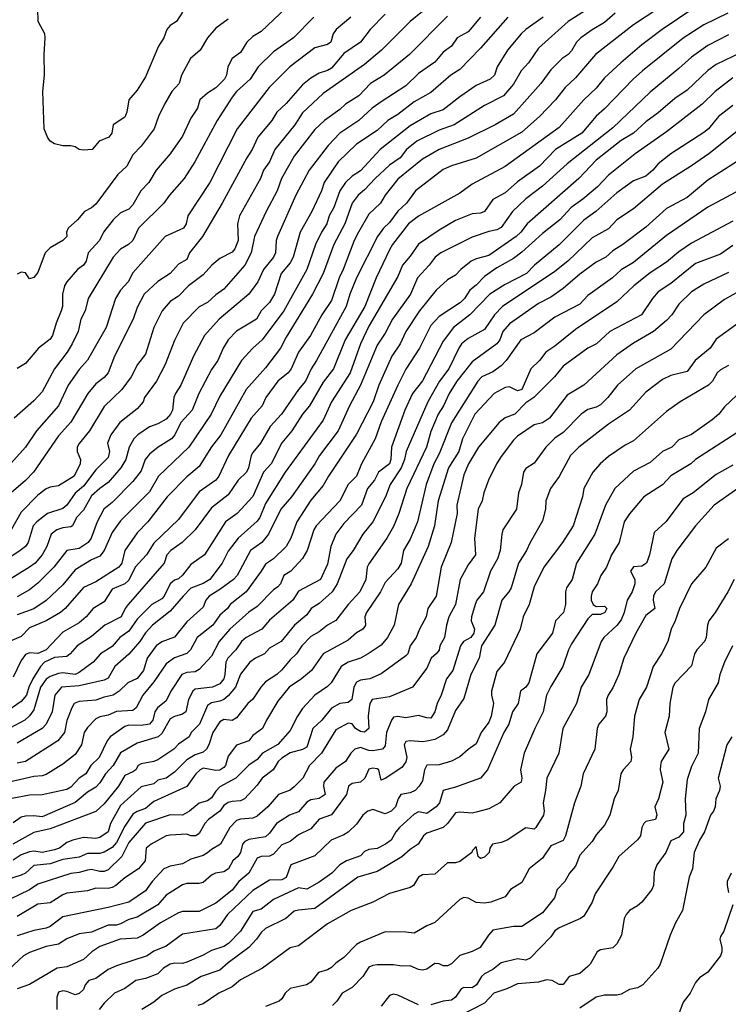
# Model space of a CAD drawing. Header units: metres. Extents: x -46681 to -43747, y -240911 to -237677.
# Tile 76 of 256: x -46205 to -46119, y -240138 to -240019. Entities that reach past the tile are written whole.
import ezdxf

# ---------------------------------------------------------------- set-up
doc = ezdxf.new("R2010")
doc.units = ezdxf.units.M
doc.layers.add('CONTOUR_INDEX', color=1, linetype='Continuous')
doc.layers.add('CONTOUR_INTER', color=3, linetype='Continuous')

msp = doc.modelspace()

# ---------------------------------------------------------------- linework, layer by layer
at = {"layer": 'CONTOUR_INDEX'}
for points, elevation in [([(-46136.07, -240017.52), (-46138.48, -240019.02), (-46142.1, -240022.28), (-46143.3, -240024.02), (-46144.17, -240025.02), (-46145.1, -240026.62), (-46146.33, -240028.02), (-46148.6, -240029.19), (-46152.26, -240031.52), (-46154.1, -240032.17), (-46156.77, -240033.52), (-46158.05, -240034.52), (-46158.8, -240035.52), (-46160.1, -240036.41), (-46161.83, -240038.02), (-46163.1, -240039.4), (-46163.89, -240040.02), (-46164.62, -240041.02), (-46165.48, -240043.52), (-46166.82, -240046.02), (-46168.13, -240049.52), (-46169.39, -240052.02), (-46172.6, -240057.19), (-46173.25, -240058.52), (-46175.1, -240060.92), (-46177.4, -240063.52), (-46180.47, -240069.02), (-46181.6, -240070.46), (-46183.1, -240072.84), (-46184.6, -240074.11), (-46186.95, -240076.52), (-46189.3, -240079.52), (-46190.6, -240080.87), (-46192.09, -240083.02), (-46192.43, -240084.52), (-46192.8, -240085.02), (-46195.6, -240086.79), (-46197.1, -240087.49), (-46199.28, -240090.02), (-46199.85, -240090.52), (-46201.6, -240091.53), (-46203.6, -240092.34), (-46204.6, -240093.4), (-46206.01, -240094.02)], 155), ([(-46156.1, -240017.82), (-46157.61, -240019.02), (-46161.06, -240022.52), (-46163.1, -240024.24), (-46168.1, -240027.75), (-46170.6, -240030.09), (-46171.53, -240031.52), (-46173.96, -240034.52), (-46174.6, -240035.99), (-46175.33, -240037.02), (-46175.7, -240038.02), (-46178.22, -240042.52), (-46178.48, -240043.52), (-46178.4, -240045.52), (-46178.78, -240046.52), (-46179.1, -240046.94), (-46180.6, -240047.69), (-46181.56, -240048.52), (-46182.6, -240049.66), (-46184.38, -240051.02), (-46185.6, -240052.25), (-46186.6, -240052.9), (-46187.58, -240054.02), (-46188.6, -240056.02), (-46189.6, -240059.27), (-46190.55, -240060.52), (-46191.34, -240062.02), (-46192.43, -240063.52), (-46194.6, -240065.59), (-46196.37, -240068.52), (-46197.6, -240070.06), (-46197.83, -240070.52), (-46197.83, -240071.02), (-46197.45, -240072.02), (-46197.5, -240072.52), (-46198.23, -240074.02), (-46200.1, -240075.19), (-46201.1, -240075.33), (-46201.6, -240075.54), (-46202.6, -240076.3), (-46204.6, -240078.37), (-46205.82, -240080.52)], 160), ([(-46179.6, -240018.76), (-46181.1, -240019.86), (-46182.1, -240021.03), (-46183, -240022.52), (-46184.14, -240023.52), (-46185.22, -240025.52), (-46185.52, -240026.52), (-46186.42, -240027.52), (-46187.28, -240029.02), (-46188.01, -240030.52), (-46188.53, -240032.02), (-46190.1, -240034.1), (-46191.1, -240035.16), (-46191.85, -240036.52), (-46192.92, -240037.52), (-46195.6, -240041.13), (-46196.1, -240041.55), (-46196.98, -240042.02), (-46197.79, -240043.02), (-46198.95, -240044.02), (-46199.13, -240044.52), (-46199.11, -240045.02), (-46199.58, -240045.52), (-46201.1, -240046.39), (-46201.71, -240047.02), (-46202.6, -240049.37), (-46203.1, -240050), (-46203.6, -240050.15), (-46204.1, -240049.43), (-46204.6, -240049.34), (-46205.1, -240049.61)], 165), ([(-46119.1, -240020.63), (-46121.6, -240021.95), (-46123.6, -240023.34), (-46125.1, -240024.73), (-46128.6, -240027.6), (-46133.1, -240031.89), (-46138.6, -240036.26), (-46141.6, -240038.95), (-46143.6, -240040.47), (-46145.21, -240042.02), (-46146.6, -240043.96), (-46147.1, -240044.22), (-46148.1, -240044.42), (-46150.1, -240045.13), (-46153.89, -240047.02), (-46154.57, -240047.52), (-46155.29, -240048.52), (-46156.71, -240050.02), (-46157.56, -240052.02), (-46159.73, -240055.02), (-46160.6, -240056.73), (-46161.6, -240058.19), (-46163.6, -240063.02), (-46164.93, -240065.52), (-46166.3, -240068.52), (-46168.55, -240071.52), (-46169.12, -240072.52), (-46171.93, -240076.52), (-46173.21, -240078.02), (-46174.71, -240081.02), (-46175.52, -240082.02), (-46176.9, -240083.02), (-46178.52, -240086.02), (-46178.95, -240086.52), (-46180.6, -240087.74), (-46181.9, -240088.52), (-46182.29, -240089.02), (-46182.6, -240089.84), (-46184.6, -240091.65), (-46186.1, -240093.5), (-46187.6, -240094.05), (-46188.28, -240094.52), (-46189.39, -240096.02), (-46189.83, -240097.52), (-46190.6, -240098.47), (-46191.72, -240099.02), (-46192.77, -240100.02), (-46193.5, -240100.52), (-46194.6, -240100.73), (-46195.6, -240101.1), (-46197.6, -240101.28), (-46198.21, -240101.52), (-46198.51, -240102.02), (-46199.1, -240103.58), (-46199.4, -240105.02), (-46200.17, -240106.02), (-46204.1, -240108.53), (-46205.1, -240108.74)], 150), ([(-46117.6, -240035.63), (-46121.6, -240038.21), (-46124.1, -240040.31), (-46126.6, -240041.64), (-46129.1, -240043.91), (-46131.87, -240046.02), (-46133.1, -240046.75), (-46133.94, -240047.52), (-46135.1, -240048.13), (-46137.1, -240049.59), (-46139.1, -240051.31), (-46140.6, -240052.38), (-46142.1, -240053.14), (-46145.6, -240055.58), (-46146.41, -240056.52), (-46146.75, -240057.52), (-46147.1, -240058.01), (-46150.1, -240060.19), (-46151.97, -240062.52), (-46152.88, -240064.02), (-46153.57, -240065.52), (-46154.21, -240066.52), (-46155.1, -240068.6), (-46155.63, -240070.52), (-46158, -240075.52), (-46158.96, -240078.52), (-46159.6, -240080.09), (-46160.41, -240081.52), (-46162.6, -240084.61), (-46162.78, -240085.02), (-46162.97, -240086.52), (-46163.66, -240088.02), (-46165.09, -240089.52), (-46166.6, -240091.49), (-46167.6, -240092.03), (-46168.6, -240092.86), (-46169.6, -240093.41), (-46170.7, -240094.52), (-46171.32, -240095.52), (-46172.1, -240096.22), (-46173.1, -240097.44), (-46173.72, -240098.02), (-46175.1, -240098.89), (-46175.66, -240099.52), (-46176.6, -240100.99), (-46177.2, -240101.52), (-46178.6, -240103.26), (-46179.1, -240103.58), (-46180.1, -240103.46), (-46180.6, -240103.72), (-46181.45, -240105.02), (-46181.92, -240106.52), (-46182.2, -240107.02), (-46182.6, -240107.38), (-46183.6, -240107.7), (-46184.6, -240108.32), (-46186.1, -240109.8), (-46187.1, -240110.53), (-46188.1, -240110.77), (-46188.6, -240111.22), (-46190.1, -240111.59), (-46192.6, -240113.83), (-46193.82, -240116.02), (-46194.11, -240117.02), (-46195.1, -240117.7), (-46195.6, -240117.83), (-46197.1, -240117.73), (-46198.36, -240118.02), (-46199.1, -240118.32), (-46199.99, -240119.02), (-46200.6, -240119.22), (-46202.1, -240119.54), (-46203.1, -240119.38), (-46203.6, -240119.46), (-46204.6, -240119.79), (-46205.6, -240120.45)], 145), ([(-46117.58, -240051.52), (-46119.6, -240052.65), (-46122.1, -240054.52), (-46126.1, -240058.65), (-46130.33, -240061.02), (-46132.55, -240063.02), (-46133.71, -240064.52), (-46134.6, -240065.38), (-46135.1, -240065.67), (-46136.1, -240065.96), (-46136.93, -240066.52), (-46139.1, -240068.72), (-46140.1, -240069.42), (-46141.2, -240070.52), (-46142.6, -240072.45), (-46143.6, -240073.08), (-46143.88, -240073.52), (-46144.13, -240075.02), (-46144.51, -240076.02), (-46144.75, -240078.02), (-46146.38, -240080.52), (-46146.53, -240081.02), (-46146.72, -240083.02), (-46147.05, -240084.02), (-46147.89, -240085.52), (-46148.72, -240088.02), (-46149.53, -240089.02), (-46149.75, -240089.52), (-46150.2, -240091.02), (-46150.22, -240091.52), (-46149.83, -240092.52), (-46149.89, -240093.02), (-46150.27, -240093.52), (-46151.14, -240094.02), (-46151.52, -240094.52), (-46152.43, -240097.52), (-46153.21, -240098.52), (-46153.86, -240100.52), (-46154.34, -240101.52), (-46154.6, -240102.53), (-46155.1, -240103.28), (-46155.6, -240103.26), (-46156.6, -240102.95), (-46158.1, -240103.24), (-46159.1, -240103.07), (-46159.6, -240103.15), (-46159.87, -240103.52), (-46160.44, -240105.02), (-46160.6, -240106.64), (-46160.95, -240107.02), (-46162.1, -240107.23), (-46162.6, -240107.18), (-46163.6, -240106.82), (-46164.27, -240107.02), (-46164.76, -240107.52), (-46165.43, -240108.52), (-46166.6, -240109.32), (-46168.02, -240111.02), (-46168.08, -240111.52), (-46167.88, -240112.52), (-46168.6, -240113.01), (-46169.6, -240113.17), (-46170.1, -240113.42), (-46171.1, -240114.61), (-46172.18, -240115.02), (-46173.76, -240116.02), (-46174.6, -240117.2), (-46175.1, -240117.62), (-46177.1, -240117.95), (-46177.6, -240118.19), (-46177.85, -240118.52), (-46178.12, -240119.52), (-46178.42, -240120.02), (-46179.02, -240120.52), (-46179.57, -240121.52), (-46180.1, -240121.85), (-46181.13, -240122.02), (-46181.6, -240122.27), (-46182.6, -240123.14), (-46183.1, -240123.26), (-46184.6, -240123.29), (-46185.1, -240123.43), (-46187.1, -240124.69), (-46188.1, -240125.86), (-46190.6, -240127.34), (-46191.6, -240127.64), (-46192.6, -240128.17), (-46193.1, -240128.31), (-46194.1, -240128.32), (-46196.1, -240129.16), (-46197.6, -240129.37), (-46199.1, -240129.98), (-46200.1, -240130.63), (-46201.6, -240130.88), (-46203.6, -240131.61), (-46204.35, -240132.02), (-46206.1, -240133.69)], 140), ([(-46118.6, -240072.68), (-46120.6, -240073.83), (-46123.38, -240076.02), (-46124.6, -240076.77), (-46126.69, -240079.52), (-46128.1, -240080.84), (-46128.68, -240083.52), (-46129.02, -240084.52), (-46129.6, -240084.9), (-46130.6, -240084.98), (-46130.94, -240085.52), (-46130.44, -240086.52), (-46130.43, -240087.02), (-46130.77, -240088.02), (-46131.38, -240089.02), (-46131.74, -240090.52), (-46132.1, -240091.41), (-46132.6, -240092.09), (-46134.17, -240093.52), (-46134.49, -240094.02), (-46135.99, -240098.02), (-46136.93, -240099.52), (-46137.49, -240101.52), (-46139.15, -240104.52), (-46139.62, -240107.52), (-46141.09, -240110.52), (-46141.23, -240112.02), (-46141.53, -240113.52), (-46141.39, -240114.52), (-46141.46, -240115.02), (-46142.4, -240116.52), (-46142.6, -240116.69), (-46143.6, -240116.53), (-46145.88, -240118.02), (-46146.6, -240118.31), (-46147.65, -240118.52), (-46147.96, -240119.02), (-46148.03, -240119.52), (-46148.6, -240120.11), (-46149.1, -240120.25), (-46149.39, -240120.02), (-46149.6, -240118.81), (-46150.1, -240119.33), (-46150.14, -240119.52), (-46151.6, -240120.6), (-46152.1, -240120.76), (-46153.1, -240120.78), (-46154.6, -240122.13), (-46156.1, -240122.24), (-46156.6, -240122.5), (-46157.21, -240123.52), (-46157.6, -240123.77), (-46160.1, -240124.5), (-46162.1, -240125.53), (-46164.73, -240126.52), (-46167.6, -240128.16), (-46171.1, -240130.83), (-46172.1, -240131.07), (-46175.45, -240133.52), (-46178.1, -240134.91), (-46179.1, -240135.76), (-46180.73, -240136.52), (-46182.6, -240137.82), (-46183.27, -240138.02)], 135), ([(-46118.73, -240105.52), (-46119.33, -240106.52), (-46120.36, -240110.52), (-46120.12, -240111.52), (-46120.19, -240112.02), (-46120.63, -240113.02), (-46120.73, -240114.02), (-46120.93, -240114.52), (-46121.28, -240115.02), (-46122, -240117.02), (-46122.61, -240118.02), (-46123.26, -240119.52), (-46123.45, -240121.52), (-46123.87, -240122.52), (-46124.67, -240126.52), (-46125.52, -240128.02), (-46126.15, -240129.52), (-46127.36, -240133.02), (-46127.64, -240133.52), (-46129.45, -240135.52), (-46130.1, -240135.88), (-46131.1, -240136.08), (-46132.1, -240136.64), (-46132.6, -240136.77), (-46134.1, -240136.78), (-46135.1, -240137.02), (-46137.1, -240138.37)], 130)]:
    msp.add_lwpolyline(points, dxfattribs=dict(at, elevation=elevation))
at = {"layer": 'CONTOUR_INTER'}
for points, elevation in [([(-46153.1, -240018.4), (-46157.68, -240023.02), (-46160.73, -240025.52), (-46162.37, -240026.52), (-46163.81, -240028.02), (-46165.42, -240029.02), (-46166.1, -240029.68), (-46167.96, -240031.02), (-46169.1, -240032.11), (-46171.6, -240035.34), (-46173.14, -240038.02), (-46173.68, -240039.52), (-46175.01, -240042.02), (-46176.4, -240045.02), (-46176.81, -240047.02), (-46177.6, -240048.52), (-46180.1, -240051.4), (-46181.1, -240052.09), (-46182.1, -240053), (-46183.1, -240053.53), (-46185.02, -240055.52), (-46186.1, -240057.62), (-46187.2, -240060.52), (-46188.26, -240062.52), (-46189.69, -240064.52), (-46189.88, -240065.02), (-46190.6, -240065.89), (-46192.69, -240067.52), (-46193.79, -240069.02), (-46194.2, -240070.02), (-46193.94, -240071.02), (-46194.1, -240071.74), (-46195.6, -240073.26), (-46197.1, -240075.23), (-46198.1, -240076.09), (-46199.08, -240077.52), (-46199.6, -240077.91), (-46201.43, -240078.52), (-46202.73, -240079.52), (-46203.16, -240080.02), (-46203.76, -240082.02), (-46204.11, -240082.52), (-46204.73, -240083.02), (-46208.6, -240085.57)], 159), ([(-46164.77, -240018.52), (-46166.53, -240020.02), (-46166.9, -240020.52), (-46167.19, -240021.52), (-46167.6, -240021.83), (-46169.1, -240022.23), (-46172.14, -240024.52), (-46174.63, -240027.02), (-46178.49, -240032.02), (-46181.82, -240038.52), (-46184.49, -240042.52), (-46184.67, -240043.52), (-46185.01, -240044.02), (-46187.2, -240045.02), (-46191.1, -240049.42), (-46191.68, -240050.52), (-46192.62, -240051.52), (-46193.21, -240052.52), (-46194.36, -240056.02), (-46196.6, -240059.98), (-46197.6, -240061.1), (-46198.92, -240063.02), (-46200.12, -240065.52), (-46202.77, -240068.52), (-46204.1, -240070.52), (-46207.73, -240074.52)], 162), ([(-46123.43, -240017.52), (-46127.13, -240020.02), (-46129.6, -240021.86), (-46132.14, -240024.02), (-46134.1, -240025.86), (-46135.1, -240027.1), (-46136.59, -240028.52), (-46139.6, -240031.85), (-46146.1, -240036.57), (-46150.1, -240038.69), (-46151.6, -240039.78), (-46156.6, -240042.58), (-46157.79, -240043.52), (-46159.74, -240046.02), (-46160.1, -240046.64), (-46161.69, -240050.02), (-46163.09, -240053.52), (-46165.44, -240057.52), (-46166.85, -240061.02), (-46168.1, -240062.65), (-46169.75, -240065.52), (-46170.6, -240066.54), (-46171.9, -240068.52), (-46173.1, -240069.98), (-46174.4, -240072.52), (-46175.33, -240073.52), (-46176.6, -240076.49), (-46178.5, -240078.52), (-46179.91, -240079.52), (-46182.45, -240083.52), (-46184.1, -240084.69), (-46185.1, -240085.98), (-46185.6, -240086.43), (-46186.1, -240086.61), (-46186.6, -240087.02), (-46187.32, -240088.52), (-46187.6, -240088.84), (-46188.83, -240089.52), (-46190.6, -240091.3), (-46191.6, -240092.75), (-46192.69, -240093.52), (-46193.6, -240094.6), (-46195.01, -240095.52), (-46195.92, -240096.52), (-46197.6, -240097.77), (-46198.1, -240097.99), (-46199.6, -240097.81), (-46200.1, -240097.89), (-46201.1, -240098.24), (-46201.6, -240098.58), (-46202.27, -240099.52), (-46203.1, -240102.29), (-46203.6, -240103.01), (-46204.17, -240103.52), (-46206.6, -240104.8)], 152), ([(-46127.65, -240017.52), (-46130.6, -240019.45), (-46135.18, -240023.02), (-46137.6, -240025.83), (-46138.84, -240027.02), (-46140.03, -240028.52), (-46141.95, -240030.52), (-46144.1, -240032.43), (-46149.6, -240035.55), (-46152.6, -240036.49), (-46153.6, -240036.95), (-46156.93, -240039.52), (-46158.04, -240041.02), (-46159.1, -240041.97), (-46160.1, -240043.34), (-46160.81, -240044.02), (-46161.56, -240045.02), (-46164.07, -240050.02), (-46164.88, -240052.02), (-46165.32, -240053.52), (-46168.9, -240060.02), (-46169.56, -240061.02), (-46170.23, -240062.52), (-46171.1, -240063.53), (-46173.14, -240066.52), (-46174.51, -240068.02), (-46175.69, -240070.02), (-46176.6, -240071.16), (-46176.82, -240071.52), (-46177.15, -240073.02), (-46177.39, -240073.52), (-46178.39, -240074.52), (-46179.6, -240076.27), (-46181.6, -240077.84), (-46183.58, -240080.52), (-46185.15, -240082.02), (-46186.54, -240083.02), (-46187.01, -240083.52), (-46187.34, -240084.52), (-46187.6, -240084.87), (-46191.68, -240089.52), (-46192.06, -240090.02), (-46192.53, -240091.02), (-46194.5, -240092.02), (-46196.1, -240093.42), (-46197.84, -240094.52), (-46198.69, -240095.52), (-46199.1, -240095.82), (-46200.6, -240095.95), (-46201.79, -240096.52), (-46202.29, -240097.02), (-46203.2, -240098.52), (-46203.68, -240099.52), (-46203.98, -240100.52), (-46204.6, -240101.28), (-46206.6, -240102.63)], 153), ([(-46149.09, -240018.52), (-46150.34, -240020.02), (-46150.6, -240020.28), (-46151.93, -240021.02), (-46152.6, -240022.02), (-46153.6, -240022.75), (-46154.6, -240023.97), (-46156.6, -240025.33), (-46158.1, -240026.82), (-46161.1, -240028.74), (-46162.17, -240029.52), (-46163.81, -240031.02), (-46166.1, -240032.53), (-46167.51, -240034.02), (-46169.8, -240037.02), (-46171.41, -240040.02), (-46173.62, -240045.02), (-46173.78, -240045.52), (-46173.87, -240047.02), (-46174.12, -240047.52), (-46175.34, -240049.02), (-46176.01, -240050.52), (-46177.09, -240052.02), (-46180.69, -240055.02), (-46182.47, -240057.02), (-46183.77, -240059.52), (-46185.33, -240063.02), (-46185.98, -240064.02), (-46186.15, -240064.52), (-46186.33, -240066.02), (-46186.56, -240066.52), (-46187.1, -240067.11), (-46188.1, -240067.68), (-46189.1, -240068.06), (-46190.53, -240069.02), (-46190.98, -240069.52), (-46191.58, -240070.52), (-46191.95, -240072.02), (-46192.58, -240073.02), (-46194.1, -240074.79), (-46195.1, -240075.49), (-46196.1, -240076.39), (-46197.1, -240078.12), (-46197.92, -240079.02), (-46198.4, -240080.02), (-46198.6, -240080.16), (-46199.6, -240080.27), (-46200.32, -240080.52), (-46201, -240081.02), (-46201.5, -240082.52), (-46202.1, -240083.52), (-46202.93, -240084.52), (-46203.6, -240085.04), (-46206.6, -240086.86)], 158), ([(-46160.6, -240018.13), (-46162.43, -240020.02), (-46163.61, -240021.52), (-46165.6, -240022.89), (-46167.1, -240024.66), (-46167.6, -240024.98), (-46168.6, -240025.3), (-46169.6, -240025.87), (-46170.6, -240026.69), (-46172.6, -240028.96), (-46173.7, -240030.02), (-46174.33, -240031.02), (-46176.01, -240033.02), (-46176.7, -240034.52), (-46177.35, -240035.52), (-46180.31, -240041.02), (-46182.68, -240045.02), (-46184.28, -240047.02), (-46184.6, -240047.8), (-46185.6, -240048.38), (-46186.6, -240049.51), (-46188.1, -240050.48), (-46189.74, -240052.02), (-46190.6, -240053.64), (-46191.07, -240055.02), (-46193.33, -240059.52), (-46194.12, -240061.52), (-46194.6, -240062.07), (-46195.6, -240062.84), (-46196.57, -240064.02), (-46198.6, -240067.5), (-46200.1, -240069.16), (-46203.14, -240073.52), (-46204.1, -240074.53), (-46205.83, -240076.02)], 161), ([(-46132.8, -240018.02), (-46134.1, -240019.14), (-46135.6, -240020.03), (-46136.95, -240021.02), (-46137.49, -240021.52), (-46138.1, -240022.58), (-46138.51, -240023.02), (-46139.22, -240023.52), (-46140.6, -240024.88), (-46141.79, -240026.52), (-46145.1, -240030.25), (-46147.32, -240031.52), (-46150.6, -240033.16), (-46154.1, -240034.51), (-46156.1, -240035.68), (-46159.1, -240038.1), (-46160.61, -240040.02), (-46161.17, -240041.02), (-46162.6, -240042.34), (-46163.86, -240044.52), (-46164.38, -240045.52), (-46165.7, -240049.02), (-46166.19, -240050.02), (-46167.1, -240052.77), (-46168.28, -240054.52), (-46169.66, -240057.02), (-46171.1, -240059.02), (-46171.98, -240061.02), (-46172.35, -240061.52), (-46173.6, -240062.54), (-46175.06, -240064.52), (-46175.47, -240065.52), (-46176.83, -240067.02), (-46179.54, -240071.52), (-46180.73, -240074.02), (-46181.1, -240074.5), (-46183.1, -240075.91), (-46185.6, -240079.24), (-46188.6, -240082.1), (-46189.45, -240083.52), (-46190.83, -240085.02), (-46191.6, -240086.61), (-46192.1, -240087.03), (-46193.6, -240087.68), (-46194.6, -240089.23), (-46195.91, -240090.02), (-46196.75, -240091.02), (-46197.6, -240091.77), (-46199.6, -240092.89), (-46201.6, -240095.02), (-46202.6, -240095.45), (-46203.6, -240095.38), (-46204.1, -240095.59), (-46204.6, -240096.29), (-46205.6, -240098.32)], 154), ([(-46169.22, -240018.52), (-46171.69, -240021.02), (-46174.1, -240022.72), (-46175.97, -240024.52), (-46176.94, -240026.02), (-46178.59, -240027.52), (-46179.1, -240028.18), (-46180.93, -240031.02), (-46183.62, -240036.02), (-46184.91, -240038.02), (-46186.67, -240040.02), (-46187.39, -240041.02), (-46190.44, -240044.02), (-46191.1, -240045.52), (-46191.66, -240046.02), (-46192.6, -240046.58), (-46193.5, -240047.52), (-46196.5, -240052.52), (-46196.89, -240054.02), (-46197.39, -240055.02), (-46197.71, -240056.52), (-46198.44, -240058.02), (-46199.04, -240059.02), (-46200.6, -240061.05), (-46202.1, -240063.82), (-46203.1, -240064.9), (-46205.47, -240067.02)], 163), ([(-46172.6, -240017.37), (-46175.6, -240020.24), (-46176.6, -240020.83), (-46177.33, -240021.52), (-46178.1, -240022.8), (-46179.1, -240023.51), (-46179.64, -240024.52), (-46179.8, -240025.52), (-46180.04, -240026.02), (-46181.1, -240027.05), (-46182.1, -240027.71), (-46183.02, -240028.52), (-46183.29, -240029.52), (-46184.1, -240030.72), (-46185.1, -240032.9), (-46186.6, -240035.03), (-46188.3, -240037.02), (-46189.19, -240038.52), (-46190.14, -240039.52), (-46191.1, -240041.19), (-46191.6, -240041.74), (-46192.6, -240042.17), (-46193.51, -240043.02), (-46194.65, -240044.52), (-46195.14, -240045.52), (-46196.5, -240047.02), (-46196.76, -240048.02), (-46197.09, -240048.52), (-46197.8, -240049.02), (-46199.11, -240050.52), (-46199.38, -240051.02), (-46199.64, -240052.02), (-46199.64, -240053.52), (-46199.77, -240054.02), (-46200.39, -240055.52), (-46200.82, -240057.02), (-46201.1, -240057.46), (-46202.52, -240058.52), (-46204.1, -240060.39), (-46205.1, -240061.01)], 164), ([(-46119.18, -240018.02), (-46122.1, -240019.44), (-46124.6, -240021.04), (-46129.49, -240025.02), (-46130.65, -240026.02), (-46134.1, -240029.61), (-46135.1, -240030.49), (-46136.83, -240032.52), (-46140.04, -240034.52), (-46141.98, -240036.52), (-46144.6, -240038.41), (-46146.1, -240039.74), (-46147.6, -240040.55), (-46148.6, -240042), (-46149.1, -240042.2), (-46150.1, -240042.31), (-46152.1, -240043.12), (-46154.1, -240044.25), (-46156.6, -240045.95), (-46157.6, -240047.42), (-46158.53, -240048.52), (-46159.1, -240049.86), (-46162.6, -240055.87), (-46163.6, -240058.02), (-46164.84, -240061.52), (-46167.09, -240065.02), (-46168.1, -240067.26), (-46172.69, -240073.52), (-46175.1, -240077.33), (-46175.78, -240079.02), (-46176.1, -240079.46), (-46178.38, -240081.52), (-46179.6, -240083.1), (-46180.33, -240084.52), (-46181.83, -240086.52), (-46182.6, -240087.01), (-46184.1, -240087.58), (-46185.05, -240088.52), (-46186.6, -240090.35), (-46188.73, -240092.02), (-46189.6, -240092.96), (-46190.28, -240094.02), (-46191.6, -240095.55), (-46193.29, -240097.02), (-46194.1, -240098.44), (-46194.6, -240098.69), (-46197.6, -240099.37), (-46199.74, -240099.52), (-46200.56, -240100.52), (-46200.89, -240102.52), (-46201.6, -240104.02), (-46202.1, -240104.55), (-46205.1, -240106.29)], 151), ([(-46141.53, -240018.52), (-46143.62, -240020.02), (-46144.19, -240020.52), (-46145.82, -240022.52), (-46147.06, -240024.52), (-46147.39, -240025.52), (-46147.93, -240026.02), (-46149.6, -240026.79), (-46151.6, -240028.13), (-46153.6, -240029.7), (-46155.1, -240030.21), (-46157.6, -240031.65), (-46161.22, -240034.52), (-46163.6, -240037.08), (-46164.6, -240037.73), (-46165.43, -240038.52), (-46166.1, -240039.52), (-46166.82, -240041.52), (-46167.39, -240042.52), (-46167.66, -240043.52), (-46168.32, -240044.52), (-46169.03, -240046.02), (-46170.09, -240049.02), (-46172.88, -240054.02), (-46175.48, -240057.52), (-46176.62, -240058.52), (-46177.97, -240060.02), (-46180.6, -240064.36), (-46181.66, -240066.52), (-46184.37, -240070.52), (-46188.02, -240074.02), (-46189.1, -240075.9), (-46192.6, -240079.43), (-46193.6, -240080.83), (-46194.6, -240083), (-46195.1, -240083.69), (-46196.1, -240084.14), (-46198.1, -240085.35), (-46199.6, -240087.16), (-46201.6, -240089.07), (-46203.1, -240090.07), (-46205.1, -240090.8)], 156), ([(-46145.78, -240018.52), (-46149.1, -240022.28), (-46151.6, -240024.84), (-46152.67, -240025.52), (-46155.1, -240027.62), (-46157.1, -240028.75), (-46159.1, -240030.27), (-46160.3, -240031.02), (-46161.6, -240032.2), (-46164.1, -240033.86), (-46166.3, -240036.02), (-46167.99, -240038.52), (-46168.31, -240039.52), (-46169.5, -240042.02), (-46170.9, -240044.52), (-46171.72, -240047.52), (-46172.1, -240048.2), (-46173.19, -240049.52), (-46174.01, -240052.02), (-46174.58, -240053.02), (-46175.59, -240054.02), (-46176.19, -240055.02), (-46178.6, -240056.47), (-46179.59, -240057.52), (-46180.22, -240058.52), (-46180.84, -240060.02), (-46181.6, -240061.1), (-46183.14, -240064.02), (-46183.95, -240066.02), (-46185.31, -240067.52), (-46186.06, -240069.02), (-46186.43, -240069.52), (-46188.07, -240070.52), (-46189.1, -240071.37), (-46189.62, -240072.02), (-46190.1, -240073.36), (-46191.1, -240074.66), (-46193.6, -240077.21), (-46194.61, -240078.02), (-46195.45, -240079.52), (-46196.16, -240081.52), (-46196.53, -240082.02), (-46197.6, -240082.77), (-46199.1, -240083.02), (-46200.65, -240085.02), (-46202.6, -240086.95), (-46203.6, -240087.78), (-46205.1, -240088.59)], 157), ([(-46185.1, -240017.9), (-46185.86, -240019.02), (-46186.6, -240019.53), (-46187.03, -240020.02), (-46187.37, -240021.02), (-46188.01, -240022.02), (-46189.6, -240025.71), (-46190.6, -240027.36), (-46191.6, -240028.52), (-46191.84, -240030.02), (-46192.1, -240030.6), (-46193.48, -240031.52), (-46193.67, -240032.52), (-46194.02, -240033.02), (-46195.19, -240033.52), (-46196.02, -240034.52), (-46197.1, -240034.58), (-46197.6, -240034.53), (-46198.1, -240034.19), (-46198.6, -240034.06), (-46199.6, -240034.08), (-46200.6, -240033.81), (-46201.1, -240033.49), (-46201.44, -240033.02), (-46201.82, -240032.02), (-46202, -240027.52), (-46201.78, -240025.52), (-46201.85, -240023.02), (-46201.72, -240021.02), (-46201.75, -240020.52), (-46202.56, -240019.02), (-46202.61, -240017.52)], 166), ([(-46117.6, -240022.8), (-46120.6, -240024.22), (-46121.6, -240024.97), (-46124.1, -240027.32), (-46125.6, -240028.36), (-46127.6, -240030.1), (-46129.1, -240031.15), (-46130.6, -240032.53), (-46132.1, -240033.42), (-46135.1, -240035.81), (-46137.21, -240038.02), (-46143.46, -240043.52), (-46144.21, -240044.52), (-46144.77, -240045.02), (-46148.1, -240047.32), (-46149.6, -240047.73), (-46150.21, -240048.02), (-46151.48, -240049.02), (-46152.1, -240049.72), (-46153.1, -240050.27), (-46154.46, -240051.52), (-46156.47, -240054.02), (-46158.11, -240056.52), (-46158.8, -240058.02), (-46159.8, -240059.52), (-46161.4, -240063.02), (-46162.08, -240065.02), (-46164.1, -240068.94), (-46167.47, -240074.02), (-46168.1, -240075.16), (-46169.6, -240076.92), (-46171.3, -240079.52), (-46172.04, -240081.52), (-46172.58, -240082.52), (-46174.1, -240084), (-46175.1, -240084.66), (-46175.59, -240085.52), (-46177.42, -240088.02), (-46179.37, -240089.52), (-46179.69, -240090.02), (-46180.6, -240090.82), (-46181.43, -240092.02), (-46183.35, -240093.52), (-46184.13, -240095.02), (-46184.6, -240095.46), (-46186.1, -240095.98), (-46187.1, -240096.7), (-46188.6, -240098.9), (-46189.91, -240100.52), (-46190.72, -240102.02), (-46191.1, -240102.34), (-46193.1, -240102.48), (-46194.1, -240102.93), (-46195.1, -240103.12), (-46195.6, -240103.37), (-46196.6, -240104.39), (-46197.01, -240105.02), (-46197.31, -240106.52), (-46198.1, -240107.68), (-46199.6, -240108.85), (-46201.6, -240110.09), (-46202.1, -240110.27), (-46203.1, -240110.32), (-46207.1, -240111.28)], 149), ([(-46118.6, -240025.86), (-46120.72, -240027.52), (-46122.29, -240029.02), (-46126.6, -240032.37), (-46130.38, -240035.02), (-46133.6, -240037.6), (-46134.94, -240039.02), (-46136.71, -240040.52), (-46138.12, -240041.52), (-46139.49, -240043.02), (-46141.6, -240044.68), (-46144.1, -240046.95), (-46145.1, -240047.7), (-46147.1, -240048.84), (-46148.6, -240049.86), (-46149.6, -240050.92), (-46150.37, -240051.52), (-46151.02, -240052.52), (-46151.51, -240053.02), (-46154.1, -240054.7), (-46155.1, -240055.79), (-46156.45, -240058.52), (-46158.1, -240061.07), (-46159.1, -240063.02), (-46161.1, -240067.46), (-46161.83, -240069.52), (-46163.49, -240072.52), (-46164.09, -240074.02), (-46165.09, -240075.02), (-46166.11, -240077.02), (-46168.94, -240080.02), (-46169.22, -240080.52), (-46170.03, -240083.02), (-46170.6, -240083.98), (-46172.03, -240085.52), (-46172.85, -240086.02), (-46173.26, -240087.02), (-46173.6, -240087.41), (-46174.1, -240087.76), (-46176.1, -240089.78), (-46177.1, -240090.46), (-46179.4, -240092.52), (-46180.69, -240094.02), (-46181.6, -240095.77), (-46183.1, -240097.39), (-46183.6, -240097.67), (-46184.6, -240097.75), (-46185.2, -240098.02), (-46186.53, -240100.02), (-46187.1, -240101.19), (-46188.13, -240102.02), (-46188.45, -240102.52), (-46188.69, -240103.52), (-46189.1, -240104.02), (-46190.1, -240104.15), (-46191.6, -240104.12), (-46192.1, -240104.28), (-46193.87, -240105.52), (-46194.24, -240106.02), (-46195.2, -240108.02), (-46196.21, -240109.02), (-46196.79, -240110.02), (-46197.6, -240110.52), (-46198.6, -240111.61), (-46199.1, -240111.91), (-46202.1, -240112.57), (-46203.6, -240112.6), (-46206.6, -240113.17)], 148), ([(-46118.6, -240029.21), (-46120.33, -240030.52), (-46121.52, -240032.02), (-46122.1, -240032.47), (-46126.1, -240035.02), (-46127.6, -240036.25), (-46128.26, -240037.02), (-46129.1, -240037.72), (-46130.6, -240038.3), (-46132.6, -240039.76), (-46135.16, -240042.02), (-46136.6, -240043.07), (-46139.6, -240046.05), (-46142.58, -240048.52), (-46143.55, -240049.52), (-46146.1, -240050.84), (-46147.98, -240052.02), (-46150.37, -240054.52), (-46152.34, -240056.02), (-46153.6, -240057.7), (-46156.1, -240062.47), (-46157.33, -240064.02), (-46158.25, -240066.02), (-46159.84, -240070.52), (-46159.93, -240072.02), (-46160.08, -240072.52), (-46161.43, -240073.52), (-46161.9, -240074.52), (-46162.75, -240075.52), (-46163.47, -240077.52), (-46165.6, -240079.74), (-46166.57, -240081.02), (-46167.17, -240082.52), (-46167.6, -240084.64), (-46168.43, -240086.52), (-46171.1, -240087.92), (-46171.76, -240089.02), (-46174.6, -240091.44), (-46175.53, -240092.52), (-46177.41, -240093.52), (-46177.99, -240094.02), (-46178.68, -240095.02), (-46179.63, -240096.02), (-46179.89, -240096.52), (-46179.98, -240098.02), (-46180.13, -240098.52), (-46180.6, -240099.12), (-46181.49, -240099.52), (-46183.6, -240099.77), (-46183.88, -240100.02), (-46184.4, -240101.02), (-46184.73, -240102.52), (-46185.1, -240102.78), (-46186.1, -240103.06), (-46186.6, -240103.37), (-46187.6, -240105.15), (-46188.04, -240105.52), (-46190.6, -240106.29), (-46192.6, -240107.46), (-46193.49, -240109.02), (-46194.43, -240110.02), (-46195.1, -240111.11), (-46195.6, -240111.61), (-46196.6, -240112.23), (-46198.1, -240113.49), (-46202.1, -240115.21), (-46203.1, -240115.09), (-46204.1, -240115.15), (-46204.6, -240115.27), (-46205.6, -240115.94)], 147), ([(-46117.7, -240032.02), (-46121.5, -240035.02), (-46123.6, -240036.48), (-46127.1, -240038.7), (-46130.6, -240041.69), (-46132.61, -240043.02), (-46133.6, -240044.12), (-46135.6, -240045.19), (-46138.55, -240048.02), (-46140.1, -240049.27), (-46146.44, -240053.52), (-46147.4, -240054.52), (-46148.6, -240056.27), (-46150.6, -240057.37), (-46151.37, -240058.02), (-46151.73, -240058.52), (-46152.93, -240061.02), (-46154.04, -240062.52), (-46155.47, -240065.02), (-46158.06, -240071.02), (-46158.28, -240072.02), (-46158.67, -240073.02), (-46160.02, -240075.02), (-46160.59, -240076.52), (-46162.1, -240079.55), (-46163.33, -240081.02), (-46164.48, -240083.02), (-46165.26, -240084.02), (-46166.42, -240087.02), (-46167.04, -240088.02), (-46168.6, -240089.43), (-46169.58, -240090.02), (-46170.1, -240090.78), (-46171.56, -240092.02), (-46173.17, -240094.02), (-46174.6, -240094.8), (-46175.21, -240095.52), (-46176.31, -240096.02), (-46176.97, -240096.52), (-46178.1, -240097.95), (-46178.71, -240099.52), (-46179.6, -240100.6), (-46180.1, -240101.03), (-46180.6, -240101.24), (-46181.6, -240101.41), (-46182.1, -240101.75), (-46183.06, -240104.02), (-46184.07, -240105.02), (-46184.31, -240105.52), (-46185.6, -240106.43), (-46186.16, -240107.02), (-46188.1, -240108.3), (-46188.6, -240108.54), (-46190.1, -240108.79), (-46190.47, -240109.02), (-46190.77, -240109.52), (-46191.1, -240109.78), (-46192.1, -240110.2), (-46192.86, -240111.52), (-46194.6, -240113.66), (-46195.6, -240114.56), (-46201.1, -240116.65), (-46203.1, -240117.11), (-46205.63, -240118.52)], 146), ([(-46117.1, -240039.05), (-46121.6, -240041.47), (-46126.6, -240044.93), (-46130.6, -240048.19), (-46132.1, -240049.07), (-46133.13, -240050.02), (-46136.1, -240052.19), (-46137.1, -240053.21), (-46140.1, -240054.8), (-46142.6, -240056.69), (-46144.23, -240057.52), (-46145.99, -240060.02), (-46146.6, -240060.67), (-46147.6, -240061.41), (-46148.93, -240062.02), (-46149.41, -240062.52), (-46152.6, -240067.57), (-46154.1, -240071.33), (-46154.74, -240072.52), (-46155.68, -240075.02), (-46156.72, -240079.52), (-46157.6, -240081.62), (-46158.39, -240083.02), (-46158.69, -240084.52), (-46159.1, -240085.23), (-46160.6, -240086.88), (-46161.2, -240088.02), (-46162.87, -240090.52), (-46163.07, -240091.02), (-46163.01, -240092.02), (-46163.1, -240092.24), (-46163.31, -240092.52), (-46164.1, -240092.95), (-46165.1, -240093.84), (-46168.1, -240095.52), (-46169.51, -240097.52), (-46170.73, -240098.52), (-46172.24, -240099.52), (-46173.6, -240101.24), (-46174.98, -240103.52), (-46175.45, -240104.52), (-46176.6, -240105.37), (-46177.1, -240106.04), (-46178.6, -240106.56), (-46179.6, -240107.86), (-46179.92, -240109.02), (-46180.1, -240109.25), (-46180.6, -240109.58), (-46181.1, -240109.63), (-46182.6, -240109.32), (-46182.99, -240109.52), (-46183.5, -240110.02), (-46184.6, -240111.55), (-46188.6, -240113.37), (-46189.6, -240114.22), (-46190.6, -240114.55), (-46191.1, -240114.89), (-46192.1, -240116.35), (-46193.1, -240118.31), (-46193.6, -240118.92), (-46194.6, -240119.5), (-46195.1, -240119.65), (-46196.6, -240119.66), (-46197.6, -240120.07), (-46199.6, -240120.36), (-46201.1, -240120.9), (-46203.1, -240121.09), (-46204.09, -240122.02), (-46204.6, -240122.25), (-46208.1, -240123.37)], 144), ([(-46118.6, -240043.19), (-46123.6, -240045.85), (-46125.1, -240046.89), (-46126.6, -240048.15), (-46128.6, -240049.41), (-46130.56, -240051.02), (-46132.6, -240052.92), (-46137.6, -240056.27), (-46140.1, -240058.3), (-46141.2, -240059.02), (-46141.98, -240060.02), (-46143.01, -240061.02), (-46144.1, -240063.52), (-46144.6, -240063.69), (-46145.6, -240063.22), (-46146.1, -240063.31), (-46147.46, -240064.02), (-46149.77, -240066.52), (-46151.25, -240069.52), (-46151.73, -240071.02), (-46152.96, -240073.02), (-46154.21, -240077.02), (-46154.67, -240080.02), (-46155.41, -240082.52), (-46157.49, -240087.02), (-46159, -240089.52), (-46159.54, -240092.02), (-46160.32, -240093.52), (-46161.1, -240094.45), (-46162.67, -240095.52), (-46163.6, -240096.03), (-46165.1, -240096.51), (-46165.95, -240097.02), (-46167.16, -240099.02), (-46167.6, -240099.46), (-46169.1, -240100.52), (-46170.6, -240102.11), (-46171.23, -240103.02), (-46172.1, -240104.76), (-46173.6, -240106.47), (-46175.46, -240107.52), (-46176.1, -240108.29), (-46177.1, -240108.98), (-46178.65, -240110.52), (-46180.6, -240111.6), (-46181.1, -240112.09), (-46181.6, -240112.92), (-46182.1, -240113.29), (-46183.1, -240113.57), (-46184.29, -240114.52), (-46185.1, -240115), (-46186.6, -240114.98), (-46189.6, -240115.97), (-46191.6, -240118.33), (-46192.43, -240120.02), (-46194.1, -240121.61), (-46194.6, -240121.82), (-46195.1, -240121.82), (-46196.1, -240121.57), (-46196.6, -240121.65), (-46197.6, -240121.94), (-46198.6, -240122.06), (-46202.6, -240123.36), (-46203.6, -240124.05), (-46207.1, -240125.75)], 143), ([(-46118.6, -240046.11), (-46120.1, -240047.16), (-46123.1, -240048.3), (-46126.1, -240050.72), (-46127.6, -240051.74), (-46128.3, -240052.52), (-46129.65, -240054.52), (-46133.45, -240056.52), (-46135.07, -240058.02), (-46136.13, -240058.52), (-46139.1, -240060.7), (-46140.15, -240062.02), (-46142.65, -240064.52), (-46143.6, -240065.16), (-46144.94, -240066.52), (-46146.1, -240066.98), (-46146.84, -240067.52), (-46149.34, -240070.52), (-46150.53, -240072.52), (-46151.1, -240073.84), (-46151.96, -240077.52), (-46151.93, -240078.52), (-46152.63, -240082.02), (-46153.86, -240085.02), (-46154.46, -240088.52), (-46155.45, -240090.02), (-46155.65, -240091.02), (-46156.48, -240092.52), (-46156.87, -240093.52), (-46157.58, -240094.52), (-46157.88, -240095.52), (-46158.1, -240095.76), (-46161.1, -240097.91), (-46162.49, -240098.52), (-46163.6, -240098.69), (-46164.1, -240098.91), (-46164.39, -240099.52), (-46164.66, -240101.02), (-46165.1, -240101.38), (-46166.1, -240101.52), (-46167.1, -240102.08), (-46168.28, -240103.52), (-46169.37, -240104.52), (-46170.1, -240106.79), (-46170.6, -240107.09), (-46172.1, -240107.47), (-46173.1, -240108.13), (-46173.54, -240108.52), (-46174.16, -240109.52), (-46175.48, -240110.52), (-46176.1, -240111.4), (-46177.63, -240113.02), (-46178.1, -240113.29), (-46179.1, -240113.34), (-46179.6, -240113.49), (-46180.1, -240113.85), (-46180.6, -240114.54), (-46181.97, -240115.52), (-46182.41, -240116.02), (-46183.1, -240117.21), (-46183.5, -240117.52), (-46184.1, -240117.5), (-46184.6, -240117.31), (-46186.6, -240117.41), (-46187.1, -240117.52), (-46188.89, -240118.52), (-46189.49, -240119.02), (-46189.62, -240120.52), (-46190.42, -240121.52), (-46192.1, -240122.58), (-46193.18, -240123.52), (-46193.6, -240123.77), (-46194.1, -240123.88), (-46195.6, -240123.84), (-46196.6, -240124.18), (-46199.1, -240124.46), (-46199.6, -240124.65), (-46201.1, -240125.63), (-46202.6, -240125.76), (-46205.1, -240127.26)], 142), ([(-46119.1, -240049.37), (-46122.1, -240050.78), (-46123.6, -240051.71), (-46125.1, -240053.2), (-46125.97, -240054.52), (-46126.6, -240055.19), (-46128.18, -240056.52), (-46130.6, -240057.93), (-46132.6, -240059.35), (-46136.61, -240063.02), (-46138.6, -240064.21), (-46140.74, -240067.02), (-46141.6, -240067.56), (-46142.6, -240067.82), (-46144.6, -240069.19), (-46145.1, -240069.67), (-46146.6, -240071.64), (-46147.16, -240072.52), (-46148.11, -240074.52), (-46148.67, -240076.02), (-46148.91, -240077.02), (-46149.37, -240078.02), (-46149.8, -240081.52), (-46149.69, -240083.52), (-46150.6, -240084.72), (-46151.55, -240086.52), (-46152.11, -240089.52), (-46152.91, -240091.02), (-46153.22, -240092.02), (-46153.43, -240093.52), (-46153.99, -240094.52), (-46154.1, -240095.04), (-46154.45, -240095.52), (-46155.07, -240096.02), (-46155.6, -240097.23), (-46157.32, -240099.52), (-46160.1, -240100.7), (-46162.18, -240101.02), (-46162.46, -240101.52), (-46162.55, -240102.02), (-46162.66, -240103.02), (-46162.61, -240104.52), (-46163.1, -240104.97), (-46163.6, -240104.89), (-46164.22, -240104.52), (-46164.6, -240103.97), (-46165.1, -240103.87), (-46166.6, -240104.71), (-46168.31, -240107.52), (-46169.78, -240109.02), (-46170.57, -240110.52), (-46171.6, -240111.58), (-46172.1, -240111.99), (-46173.52, -240112.52), (-46174.79, -240114.02), (-46176.1, -240115.12), (-46176.6, -240115.38), (-46178.1, -240115.48), (-46178.6, -240115.66), (-46179.38, -240116.52), (-46180.52, -240118.52), (-46181.6, -240119.15), (-46182.1, -240119.58), (-46182.6, -240119.89), (-46184.1, -240120.34), (-46185.1, -240120.89), (-46186.6, -240121.17), (-46187.37, -240121.52), (-46188.79, -240123.02), (-46189.6, -240124.18), (-46191.6, -240125.52), (-46194.1, -240126.17), (-46199.6, -240127.29), (-46201.1, -240128.47), (-46201.6, -240128.69), (-46203.1, -240128.97), (-46205.1, -240129.62)], 141), ([(-46117.1, -240054.92), (-46120.6, -240057.45), (-46121.31, -240058.52), (-46123.14, -240060.02), (-46124.1, -240061.36), (-46126.1, -240061.83), (-46127.1, -240062.34), (-46129.1, -240063.85), (-46131.1, -240066.02), (-46133.6, -240067.73), (-46137.19, -240070.52), (-46138.21, -240071.52), (-46139.6, -240074.06), (-46140.63, -240075.52), (-46141.19, -240077.02), (-46141.24, -240078.02), (-46141.6, -240079.41), (-46143.08, -240082.02), (-46143.52, -240083.02), (-46144.5, -240084.52), (-46145.39, -240087.52), (-46145.65, -240088.02), (-46146.51, -240089.02), (-46147.38, -240092.02), (-46148.97, -240094.52), (-46149.27, -240096.02), (-46150.28, -240098.02), (-46151.1, -240100.89), (-46152.1, -240102.35), (-46153.1, -240104.69), (-46153.6, -240105.28), (-46154.6, -240105.85), (-46155.6, -240106.08), (-46156.1, -240106.16), (-46157.6, -240106.02), (-46158.1, -240106.09), (-46158.32, -240106.52), (-46157.98, -240108.02), (-46158.1, -240108.55), (-46158.6, -240109.23), (-46160.6, -240110.57), (-46161.1, -240110.78), (-46161.38, -240109.52), (-46161.6, -240109.39), (-46162.1, -240109.31), (-46162.6, -240109.43), (-46163.08, -240110.52), (-46163.6, -240111.02), (-46164.6, -240111.18), (-46165.06, -240111.52), (-46165.28, -240112.52), (-46167.1, -240114.99), (-46168.6, -240115.48), (-46169.6, -240116.66), (-46171.1, -240117.4), (-46172.1, -240118.18), (-46173.1, -240118.6), (-46174.1, -240119.74), (-46174.6, -240119.95), (-46175.6, -240119.99), (-46176.1, -240120.22), (-46177.11, -240122.02), (-46178.31, -240123.02), (-46179.1, -240124.07), (-46181.1, -240125.65), (-46183.1, -240126.68), (-46185.1, -240126.66), (-46185.6, -240126.82), (-46187.76, -240128.02), (-46189.88, -240129.52), (-46190.6, -240129.88), (-46192.65, -240130.02), (-46195.1, -240130.91), (-46196.09, -240131.52), (-46197.1, -240132.46), (-46199.1, -240133.34), (-46200.26, -240133.52), (-46203.6, -240135.47), (-46205.11, -240136.02)], 139), ([(-46119.1, -240060.62), (-46120.1, -240061.15), (-46120.48, -240061.52), (-46121.05, -240062.52), (-46121.55, -240063.02), (-46124.94, -240065.02), (-46126.6, -240066.2), (-46130.6, -240069.75), (-46131.6, -240070.27), (-46133.6, -240071.63), (-46134.62, -240072.52), (-46135.5, -240073.52), (-46136.6, -240075.51), (-46136.75, -240076.52), (-46137.91, -240080.02), (-46139.17, -240082.02), (-46141.44, -240085.02), (-46142.6, -240087.38), (-46143.2, -240089.52), (-46143.95, -240091.02), (-46144.29, -240092.52), (-46146.2, -240096.52), (-46147.1, -240097.63), (-46147.77, -240100.02), (-46147.78, -240100.52), (-46147.54, -240101.52), (-46147.8, -240103.02), (-46148.1, -240103.75), (-46149.01, -240105.02), (-46149.6, -240106.38), (-46150.6, -240107.06), (-46151.6, -240107.97), (-46152.6, -240108.49), (-46154.1, -240108.91), (-46155.6, -240108.95), (-46155.86, -240109.52), (-46156.1, -240110.87), (-46156.52, -240111.52), (-46157, -240112.02), (-46157.6, -240112.32), (-46158.73, -240112.52), (-46159.06, -240113.02), (-46159.36, -240114.02), (-46159.88, -240114.52), (-46160.6, -240114.85), (-46162.1, -240114.34), (-46162.72, -240114.52), (-46163.31, -240115.02), (-46164.1, -240116.1), (-46165.1, -240117.08), (-46165.6, -240117.4), (-46167.16, -240118.02), (-46169.1, -240119.91), (-46172.04, -240121.02), (-46172.6, -240122.56), (-46173.1, -240122.85), (-46174.6, -240122.86), (-46176.6, -240124.11), (-46179.69, -240127.02), (-46180.6, -240128.36), (-46181.1, -240128.74), (-46185.1, -240129.39), (-46187.1, -240130.85), (-46188.6, -240131.47), (-46189.38, -240132.02), (-46193.1, -240133.25), (-46194.1, -240133.69), (-46195.6, -240134.75), (-46196.44, -240135.02), (-46196.88, -240135.52), (-46197.1, -240136.08), (-46197.6, -240136.59), (-46198.1, -240136.74), (-46199.1, -240136.32), (-46199.6, -240136.26), (-46200.1, -240136.43), (-46200.32, -240137.02), (-46200.29, -240138.52)], 138), ([(-46118.1, -240064.22), (-46119.6, -240065.62), (-46120.3, -240066.52), (-46121.1, -240067.21), (-46123.6, -240068.99), (-46125.1, -240069.62), (-46125.95, -240070.52), (-46127.1, -240071.04), (-46128.6, -240072.36), (-46130.6, -240073.42), (-46132.86, -240075.52), (-46134, -240077.52), (-46135.26, -240081.02), (-46137.47, -240084.52), (-46138.01, -240086.52), (-46138.69, -240087.52), (-46138.82, -240088.02), (-46138.8, -240089.52), (-46139.07, -240090.52), (-46140.02, -240091.52), (-46140.39, -240093.02), (-46142.3, -240095.52), (-46143.25, -240099.02), (-46143.6, -240099.53), (-46144.24, -240100.02), (-46144.53, -240101.52), (-46145.24, -240102.52), (-46145.66, -240104.02), (-46146.29, -240105.02), (-46148.26, -240109.52), (-46149.1, -240110.52), (-46152.1, -240111.63), (-46153.6, -240112.04), (-46154.06, -240113.52), (-46154.45, -240114.02), (-46155.6, -240114.79), (-46156.6, -240114.61), (-46157.1, -240114.9), (-46158.9, -240116.52), (-46159.34, -240117.02), (-46159.89, -240118.02), (-46160.59, -240118.52), (-46161.6, -240119.06), (-46162.6, -240119.15), (-46163.1, -240119.39), (-46163.6, -240119.94), (-46165.29, -240120.52), (-46166.1, -240121.03), (-46167.08, -240122.02), (-46168.6, -240123.1), (-46170.1, -240123.95), (-46171.1, -240123.8), (-46174.1, -240125.2), (-46175.6, -240126.38), (-46176.6, -240126.67), (-46178.09, -240129.02), (-46179.54, -240130.52), (-46180.1, -240130.88), (-46181.6, -240131.36), (-46182.6, -240131.95), (-46184.6, -240132.8), (-46185.1, -240132.96), (-46186.1, -240132.89), (-46186.6, -240133.03), (-46187.43, -240133.52), (-46188.1, -240134.18), (-46189.6, -240134.76), (-46190.74, -240135.02), (-46192.1, -240135.97), (-46193.35, -240136.52), (-46194.6, -240137.73), (-46195.18, -240138.52)], 137), ([(-46118.1, -240068.77), (-46123.1, -240072.01), (-46123.65, -240072.52), (-46126.1, -240073.98), (-46127.1, -240075.08), (-46129.36, -240076.52), (-46131.1, -240078.57), (-46131.72, -240079.52), (-46132.34, -240082.02), (-46133.24, -240083.52), (-46133.85, -240085.02), (-46134.56, -240086.02), (-46134.94, -240087.02), (-46135.59, -240088.02), (-46135.73, -240088.52), (-46135.7, -240089.02), (-46135.48, -240089.52), (-46135.1, -240089.79), (-46134.1, -240089.72), (-46133.84, -240090.02), (-46134.05, -240090.52), (-46134.6, -240090.76), (-46135.6, -240090.74), (-46136.1, -240091.28), (-46138.1, -240094.28), (-46138.47, -240095.02), (-46139.14, -240097.02), (-46140.6, -240099.44), (-46141.1, -240100.52), (-46141.52, -240102.52), (-46142.53, -240104.52), (-46143.82, -240107.52), (-46144.26, -240109.52), (-46144.08, -240110.52), (-46144.17, -240111.02), (-46145.01, -240111.52), (-46146.76, -240113.52), (-46148.1, -240114.26), (-46149.6, -240114.65), (-46150.1, -240114.76), (-46151.6, -240114.63), (-46152.1, -240114.72), (-46153.1, -240116.03), (-46153.6, -240116.49), (-46155.6, -240117.19), (-46155.97, -240117.52), (-46156.62, -240118.52), (-46157.6, -240119.16), (-46158.6, -240120.03), (-46160.6, -240121.27), (-46161.6, -240121.84), (-46163.91, -240122.52), (-46169.1, -240126.29), (-46171.1, -240126.48), (-46171.6, -240126.64), (-46172.61, -240127.52), (-46175.1, -240128.73), (-46175.6, -240129.18), (-46176.16, -240130.02), (-46177.08, -240131.02), (-46179.6, -240132.85), (-46180.6, -240133.74), (-46182.84, -240134.52), (-46184.6, -240135.56), (-46186.1, -240136.05), (-46187.6, -240136.8), (-46188.6, -240137.64), (-46190.02, -240138.52)], 136), ([(-46117.97, -240075.52), (-46120.85, -240077.52), (-46123.1, -240080.03), (-46125.34, -240083.02), (-46125.96, -240084.02), (-46126.89, -240087.02), (-46127.92, -240088.02), (-46128.16, -240088.52), (-46128.21, -240089.02), (-46128.01, -240090.02), (-46129.1, -240090.88), (-46130.32, -240093.02), (-46131.76, -240096.02), (-46132.36, -240098.02), (-46133.1, -240099.6), (-46133.67, -240100.52), (-46133.86, -240101.02), (-46133.81, -240102.52), (-46133.99, -240103.02), (-46134.78, -240104.02), (-46134.98, -240104.52), (-46135.26, -240107.02), (-46136.67, -240110.02), (-46136.95, -240111.52), (-46137.73, -240113.52), (-46138.81, -240117.52), (-46139.1, -240118.06), (-46140.6, -240118.73), (-46141.6, -240120.21), (-46143.19, -240121.52), (-46144.1, -240123.15), (-46145.48, -240124.02), (-46146.1, -240124.88), (-46147.85, -240125.52), (-46148.6, -240125.67), (-46149.6, -240125.58), (-46150.6, -240125.03), (-46151.1, -240124.97), (-46151.6, -240125.21), (-46154.6, -240128), (-46155.6, -240128.38), (-46157.1, -240129.3), (-46158.1, -240129.14), (-46160.6, -240129.13), (-46163.6, -240130.35), (-46164.1, -240130.66), (-46165.6, -240132.23), (-46166.6, -240132.91), (-46167.1, -240133.43), (-46167.6, -240133.72), (-46168.66, -240134.02), (-46169.6, -240135.21), (-46170.12, -240135.52), (-46172.1, -240135.98), (-46172.69, -240136.52), (-46173.1, -240137.23), (-46173.44, -240137.52), (-46175.1, -240138.14)], 134), ([(-46119.1, -240081.59), (-46120.6, -240082.73), (-46121.87, -240085.02), (-46123.57, -240087.02), (-46125.05, -240090.02), (-46125.56, -240091.52), (-46126.04, -240092.52), (-46126.46, -240094.02), (-46127.23, -240095.52), (-46128.23, -240097.02), (-46129.02, -240099.52), (-46129.9, -240101.02), (-46130.46, -240103.02), (-46130.68, -240105.52), (-46130.99, -240107.02), (-46130.85, -240108.02), (-46130.93, -240108.52), (-46131.84, -240109.52), (-46132.14, -240110.02), (-46132.45, -240112.02), (-46132.94, -240113.02), (-46133.46, -240115.02), (-46134.1, -240116.23), (-46135.1, -240117.38), (-46135.6, -240118.21), (-46137.1, -240119.84), (-46137.6, -240121.19), (-46138.33, -240122.02), (-46138.88, -240123.02), (-46139.83, -240124.02), (-46140.15, -240125.02), (-46141.6, -240126.83), (-46144.1, -240128.46), (-46145.1, -240128.48), (-46147.6, -240128.93), (-46148.14, -240129.52), (-46149.15, -240131.02), (-46150.1, -240131.48), (-46151.6, -240131.97), (-46152.6, -240132.97), (-46153.1, -240133.22), (-46153.6, -240133.22), (-46154.1, -240133), (-46154.6, -240132.96), (-46155.6, -240133.63), (-46156.1, -240133.74), (-46156.6, -240133.67), (-46157.6, -240133.22), (-46158.6, -240133.27), (-46159.6, -240133.1), (-46161.6, -240133.12), (-46162.1, -240133.18), (-46162.6, -240133.41), (-46163.32, -240134.52), (-46164.6, -240135.85), (-46165.83, -240136.52), (-46166.47, -240137.52), (-46166.97, -240138.02)], 133), ([(-46118.41, -240086.52), (-46119.19, -240088.02), (-46120.74, -240090.52), (-46121.5, -240091.52), (-46121.67, -240092.02), (-46121.83, -240093.52), (-46122.03, -240094.02), (-46122.95, -240095.02), (-46123.23, -240095.52), (-46123.6, -240096.97), (-46125.58, -240099.02), (-46125.83, -240099.52), (-46126.2, -240101.52), (-46126.28, -240103.02), (-46126.8, -240105.02), (-46126.31, -240107.02), (-46127.25, -240108.52), (-46127.35, -240109.02), (-46127.38, -240109.52), (-46127.05, -240111.02), (-46127.59, -240113.02), (-46128.03, -240114.02), (-46127.77, -240115.02), (-46127.94, -240115.52), (-46129.1, -240115.79), (-46129.36, -240116.02), (-46129.6, -240116.51), (-46129.74, -240117.52), (-46130.1, -240118.01), (-46132.39, -240120.02), (-46133.1, -240121.3), (-46135.22, -240124.52), (-46135.6, -240125.52), (-46136.6, -240127.22), (-46137, -240127.52), (-46139.6, -240128.63), (-46140.1, -240129.01), (-46140.6, -240129.74), (-46143.1, -240132.3), (-46143.6, -240132.55), (-46144.6, -240132.37), (-46146.6, -240132.88), (-46147.6, -240133.69), (-46148.6, -240134.19), (-46148.97, -240134.52), (-46149.58, -240135.52), (-46150.1, -240135.89), (-46151.1, -240135.84), (-46151.42, -240136.02), (-46152.1, -240137.03), (-46152.6, -240137.4), (-46153.6, -240137.51), (-46155.1, -240137.94)], 132), ([(-46118.64, -240094.52), (-46119.58, -240096.52), (-46120.15, -240098.02), (-46120.37, -240099.02), (-46121.55, -240101.02), (-46121.88, -240102.52), (-46122.64, -240104.52), (-46122.78, -240107.52), (-46123.6, -240109.13), (-46124.1, -240110.69), (-46124.36, -240113.02), (-46124.27, -240115.02), (-46124.57, -240116.02), (-46124.57, -240117.02), (-46125.1, -240117.67), (-46126.1, -240118.12), (-46126.7, -240119.52), (-46127.76, -240121.02), (-46128.1, -240121.92), (-46128.19, -240123.52), (-46128.37, -240124.02), (-46129.6, -240125.52), (-46130.1, -240125.96), (-46131.09, -240126.52), (-46131.47, -240127.02), (-46131.71, -240127.52), (-46132.04, -240129.52), (-46132.6, -240130.57), (-46133.1, -240131.05), (-46134.6, -240131.31), (-46134.99, -240131.52), (-46135.82, -240133.02), (-46136.1, -240133.3), (-46137.1, -240134.14), (-46138.36, -240134.52), (-46139.1, -240135.48), (-46139.6, -240135.5), (-46140.43, -240135.02), (-46141.1, -240134.91), (-46142.1, -240135.22), (-46144.6, -240135.39), (-46145.91, -240136.02), (-46147.5, -240136.52), (-46148.6, -240137.76), (-46153.1, -240140.05)], 131), ([(-46118.8, -240122.02), (-46119.26, -240123.02), (-46119.28, -240123.52), (-46119.1, -240124.38)], 129), ([(-46118.6, -240125.87), (-46119.67, -240129.02), (-46120.1, -240129.67), (-46120.16, -240130.02), (-46119.9, -240131.02), (-46119.9, -240131.52), (-46120.09, -240132.02), (-46121.6, -240134.01), (-46122.6, -240134.7), (-46123.1, -240135.23), (-46123.75, -240136.52), (-46124.6, -240137.62), (-46125.1, -240139.02)], 129), ([(-46156.6, -240137.96), (-46159.1, -240136.76), (-46159.6, -240136.66), (-46160.1, -240136.83), (-46161.1, -240138.09)], 132)]:
    msp.add_lwpolyline(points, dxfattribs=dict(at, elevation=elevation))

doc.saveas('drawing.dxf')
